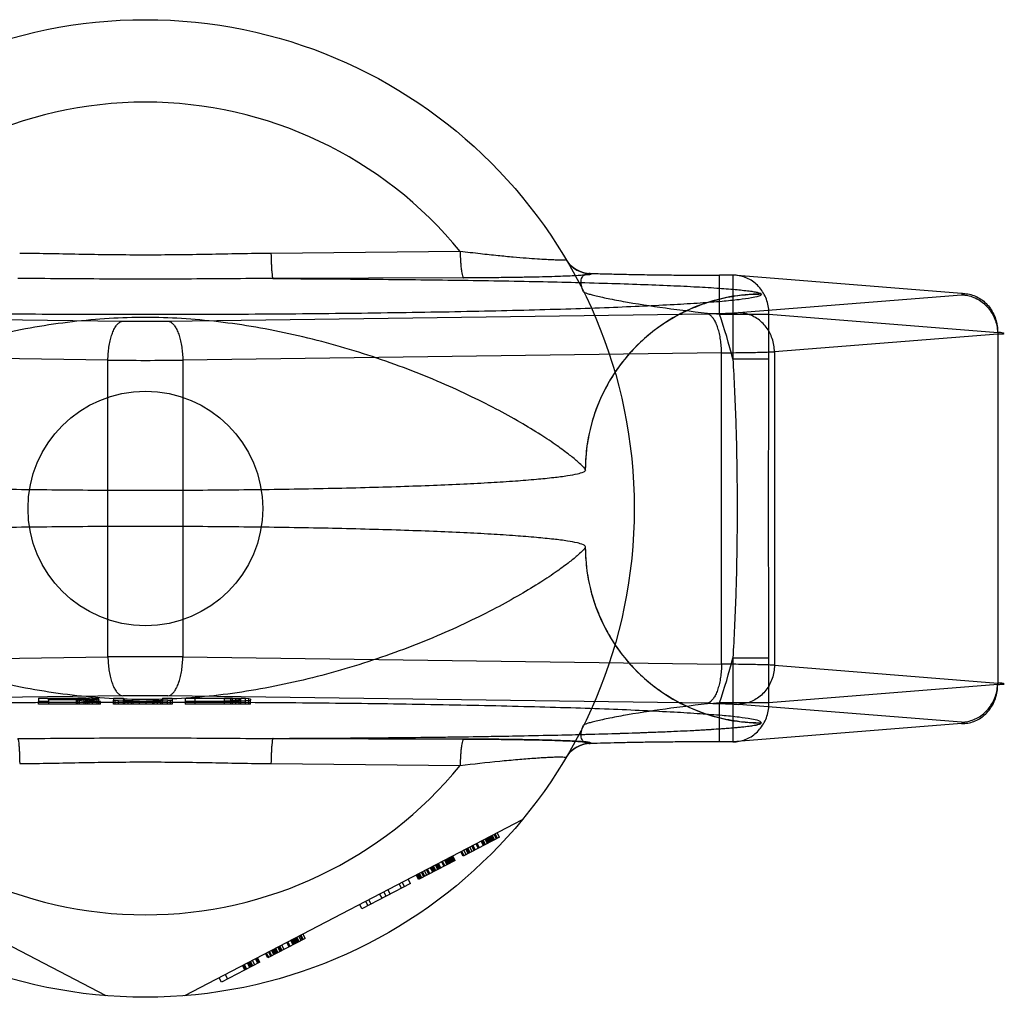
# Model space of a CAD drawing. Header units: millimetres. Extents: x 0 to 420, y 0 to 297.
# Tile 12 of 36: x 176.14 to 177.85, y 155.46 to 157.16. Entities that reach past the tile are written whole.
import ezdxf

# ---------------------------------------------------------------- set-up
doc = ezdxf.new("R2010")
doc.units = ezdxf.units.MM
doc.header["$LTSCALE"] = 23.1
doc.layers.get('0').update_dxf_attribs({"linetype": 'CONTINUOUS'})
doc.layers.add('001-M31079-X02', color=7, linetype='CONTINUOUS')

msp = doc.modelspace()

# ---------------------------------------------------------------- linework, layer by layer
at = {"color": 7, "linetype": 'Continuous'}
msp.add_circle((176.3568, 156.314), 0.204, dxfattribs=at)
at = {"layer": '001-M31079-X02', "color": 9, "linetype": 'Continuous'}
for p, q in [((176.9041, 156.7608), (176.5752, 156.7576)), ((176.9103, 156.7149), (176.5788, 156.7138)), ((177.1316, 156.7228), (177.132, 156.7221)), ((177.3552, 156.6517), (177.3552, 156.7197)), ((177.3783, 156.7196), (177.3552, 156.7196)), ((177.3783, 156.7197), (177.3783, 156.5737)), ((177.7759, 156.688), (177.3783, 156.7196)), ((177.3878, 156.6545), (177.7759, 156.6854)), ((177.4278, 156.6864), (177.4277, 156.6868)), ((175.3809, 156.6527), (176.3177, 156.6398)), ((176.3958, 156.6398), (177.3326, 156.6527)), ((177.3552, 156.6517), (177.4411, 156.6517)), ((177.4411, 156.6517), (177.8387, 156.62)), ((177.4411, 156.5737), (177.4411, 156.6517)), ((177.8387, 156.6174), (177.4506, 156.5865)), ((177.8387, 156.62), (177.8387, 156.0079)), ((176.2917, 156.5719), (175.3549, 156.5847)), ((177.3586, 156.5847), (176.4218, 156.5719)), ((177.3586, 156.0432), (177.3586, 156.5847)), ((177.4411, 156.5737), (177.3783, 156.5737)), ((177.4506, 156.5865), (177.4506, 156.0414)), ((176.2917, 156.056), (176.2917, 156.5719)), ((176.4218, 156.5719), (176.4218, 156.056)), ((175.3549, 156.0432), (176.2917, 156.056)), ((176.4218, 156.056), (177.3586, 156.0432)), ((177.3783, 156.0542), (177.4411, 156.0542)), ((177.3783, 156.0542), (177.3783, 155.9082)), ((177.4411, 155.9762), (177.4411, 156.0542)), ((177.4506, 156.0414), (177.8387, 156.0105)), ((177.8387, 156.0079), (177.4411, 155.9762)), ((177.4411, 155.9762), (177.3552, 155.9762)), ((177.3552, 155.9082), (177.3552, 155.9762)), ((176.5752, 155.8703), (176.9041, 155.8671))]:
    msp.add_line(p, q, dxfattribs=at)
at = {"layer": '001-M31079-X02', "color": 6, "linetype": 'Continuous'}
for p, q in [((177.1218, 156.3806), (177.1217, 156.381)), ((177.1217, 156.2469), (177.1218, 156.2473)), ((176.1711, 155.974), (176.1711, 155.9785)), ((176.242, 155.9835), (176.1881, 155.9835)), ((176.1881, 155.981), (176.1881, 155.9835)), ((176.1881, 155.9817), (176.242, 155.9817)), ((176.1881, 155.9785), (176.1881, 155.974)), ((176.2363, 155.981), (176.2363, 155.974)), ((176.2391, 155.974), (176.2391, 155.9841)), ((176.242, 155.9835), (176.2505, 155.9834)), ((176.242, 155.974), (176.242, 155.9835)), ((176.2505, 155.9819), (176.242, 155.9817)), ((176.2505, 155.974), (176.2505, 155.9835)), ((176.2505, 155.9834), (176.2561, 155.9832)), ((176.2561, 155.9821), (176.2505, 155.9819)), ((176.2533, 155.974), (176.2533, 155.984)), ((176.2561, 155.974), (176.2561, 155.9833)), ((176.2561, 155.9832), (176.259, 155.9828)), ((176.259, 155.9825), (176.2561, 155.9821)), ((176.259, 155.974), (176.259, 155.9828)), ((176.2646, 155.974), (176.2646, 155.9837)), ((176.2731, 155.974), (176.2731, 155.9832)), ((176.276, 155.974), (176.276, 155.9823)), ((176.2788, 155.974), (176.2788, 155.9785)), ((176.3015, 155.974), (176.3015, 155.9804)), ((176.3043, 155.974), (176.3043, 155.9798)), ((176.31, 155.974), (176.31, 155.9794)), ((176.3185, 155.974), (176.3185, 155.9804)), ((176.3213, 155.974), (176.3213, 155.98)), ((176.327, 155.974), (176.327, 155.9795)), ((176.3326, 155.974), (176.3326, 155.9788)), ((176.3355, 155.974), (176.3355, 155.9793)), ((176.3468, 155.974), (176.3468, 155.9792)), ((176.3581, 155.974), (176.3581, 155.9793)), ((176.3695, 155.974), (176.3695, 155.9795)), ((176.3723, 155.974), (176.3723, 155.9786)), ((176.378, 155.974), (176.378, 155.9796)), ((176.3836, 155.974), (176.3836, 155.98)), ((176.3865, 155.974), (176.3865, 155.9804)), ((176.395, 155.974), (176.395, 155.9794)), ((176.4006, 155.974), (176.4006, 155.9798)), ((176.4035, 155.9804), (176.4035, 155.974)), ((176.4261, 155.9785), (176.4261, 155.974)), ((176.4941, 155.9834), (176.4431, 155.9834)), ((176.4431, 155.974), (176.4431, 155.9834)), ((176.4431, 155.9792), (176.4941, 155.9792)), ((176.4941, 155.974), (176.4941, 155.9841)), ((176.4941, 155.9834), (176.5055, 155.9833)), ((176.5055, 155.9794), (176.4941, 155.9792)), ((176.5055, 155.974), (176.5055, 155.9834)), ((176.5055, 155.9833), (176.514, 155.9831)), ((176.514, 155.9796), (176.5055, 155.9794)), ((176.5083, 155.974), (176.5083, 155.9839)), ((176.514, 155.974), (176.514, 155.9832)), ((176.514, 155.9831), (176.5196, 155.9827)), ((176.5196, 155.98), (176.514, 155.9796)), ((176.5196, 155.974), (176.5196, 155.9838)), ((176.5196, 155.9827), (176.5225, 155.9822)), ((176.5225, 155.9804), (176.5196, 155.98)), ((176.5225, 155.974), (176.5225, 155.9822)), ((176.531, 155.974), (176.531, 155.9833)), ((176.5366, 155.974), (176.5366, 155.9828)), ((176.5395, 155.974), (176.5395, 155.9804)), ((176.2788, 155.974), (176.1711, 155.974)), ((176.4035, 155.974), (176.3015, 155.974)), ((176.5395, 155.974), (176.4261, 155.974)), ((176.2888, 155.4667), (175.7017, 155.7723)), ((177.0118, 155.7723), (176.4248, 155.4667)), ((176.9727, 155.7423), (176.9093, 155.7093)), ((176.9445, 155.7277), (176.9406, 155.7352)), ((176.9463, 155.7286), (176.9423, 155.7361)), ((176.948, 155.7295), (176.9441, 155.737)), ((176.9515, 155.7313), (176.9476, 155.7389)), ((176.9533, 155.7322), (176.9494, 155.7398)), ((176.9551, 155.7332), (176.9511, 155.7407)), ((176.9568, 155.7341), (176.9529, 155.7416)), ((176.9586, 155.735), (176.9547, 155.7425)), ((176.9603, 155.7359), (176.9564, 155.7434)), ((176.9621, 155.7368), (176.9582, 155.7444)), ((176.9599, 155.7453), (176.9639, 155.7377)), ((176.9674, 155.7396), (176.9634, 155.7471)), ((176.9691, 155.7405), (176.9652, 155.748)), ((176.9727, 155.7423), (176.9687, 155.7499)), ((176.9111, 155.7103), (176.9072, 155.7178)), ((176.9146, 155.7121), (176.9107, 155.7196)), ((176.9181, 155.7139), (176.9142, 155.7215)), ((176.9199, 155.7148), (176.9159, 155.7224)), ((176.9216, 155.7158), (176.9177, 155.7233)), ((176.9252, 155.7176), (176.9212, 155.7251)), ((176.9287, 155.7194), (176.9247, 155.727)), ((176.9304, 155.7203), (176.9265, 155.7279)), ((176.9357, 155.7231), (176.9318, 155.7306)), ((176.9375, 155.724), (176.9335, 155.7315)), ((176.8952, 155.702), (176.8319, 155.669)), ((176.8812, 155.6947), (176.8772, 155.7022)), ((176.8829, 155.6956), (176.879, 155.7031)), ((176.8847, 155.6965), (176.8808, 155.7041)), ((176.8864, 155.6974), (176.8825, 155.705)), ((176.8882, 155.6984), (176.8843, 155.7059)), ((176.89, 155.6993), (176.886, 155.7068)), ((176.8917, 155.7002), (176.8878, 155.7077)), ((176.8896, 155.7086), (176.8935, 155.7011)), ((176.8952, 155.702), (176.8913, 155.7096)), ((176.9093, 155.7093), (176.9054, 155.7169)), ((176.846, 155.6764), (176.8421, 155.6839)), ((176.8495, 155.6782), (176.8456, 155.6857)), ((176.8513, 155.6791), (176.8473, 155.6867)), ((176.8565, 155.6819), (176.8526, 155.6894)), ((176.8583, 155.6828), (176.8544, 155.6903)), ((176.8601, 155.6837), (176.8561, 155.6912)), ((176.8618, 155.6846), (176.8579, 155.6922)), ((176.8653, 155.6864), (176.8614, 155.694)), ((176.8671, 155.6874), (176.8632, 155.6949)), ((176.8689, 155.6883), (176.8649, 155.6958)), ((176.8706, 155.6892), (176.8667, 155.6967)), ((176.8759, 155.6919), (176.872, 155.6995)), ((176.8777, 155.6929), (176.8737, 155.7004)), ((176.8178, 155.6617), (176.8139, 155.6693)), ((176.8319, 155.669), (176.828, 155.6766)), ((176.8337, 155.67), (176.8297, 155.6775)), ((176.8354, 155.6709), (176.8315, 155.6784)), ((176.8372, 155.6718), (176.8333, 155.6793)), ((176.8407, 155.6736), (176.8368, 155.6812)), ((176.8425, 155.6745), (176.8385, 155.6821)), ((176.8178, 155.6617), (176.7334, 155.6178)), ((176.7827, 155.6434), (176.7787, 155.6509)), ((176.802, 155.6535), (176.7981, 155.661)), ((176.8034, 155.6638), (176.8073, 155.6562)), ((176.7492, 155.626), (176.7453, 155.6335)), ((176.7686, 155.6361), (176.7647, 155.6436)), ((176.7756, 155.6397), (176.7717, 155.6473)), ((176.7334, 155.6178), (176.7295, 155.6253)), ((176.7439, 155.6233), (176.74, 155.6308)), ((176.6349, 155.5665), (176.5698, 155.5326)), ((176.6155, 155.5564), (176.6116, 155.5639)), ((176.6173, 155.5573), (176.6134, 155.5649)), ((176.619, 155.5582), (176.6151, 155.5658)), ((176.6208, 155.5592), (176.6169, 155.5667)), ((176.6226, 155.5601), (176.6186, 155.5676)), ((176.6243, 155.561), (176.6204, 155.5685)), ((176.6278, 155.5628), (176.6239, 155.5704)), ((176.6257, 155.5713), (176.6296, 155.5637)), ((176.6314, 155.5646), (176.6274, 155.5722)), ((176.6349, 155.5665), (176.631, 155.574)), ((176.5821, 155.539), (176.5782, 155.5465)), ((176.5839, 155.5399), (176.5799, 155.5475)), ((176.5856, 155.5408), (176.5817, 155.5484)), ((176.5874, 155.5418), (176.5835, 155.5493)), ((176.5909, 155.5436), (176.587, 155.5511)), ((176.5927, 155.5445), (176.5887, 155.552)), ((176.5944, 155.5454), (176.5905, 155.553)), ((176.5979, 155.5472), (176.594, 155.5548)), ((176.6067, 155.5518), (176.6028, 155.5594)), ((176.6085, 155.5527), (176.6046, 155.5603)), ((176.6138, 155.5555), (176.6098, 155.563)), ((176.5522, 155.5234), (176.5483, 155.531)), ((176.554, 155.5244), (176.55, 155.5319)), ((176.5557, 155.5253), (176.5518, 155.5328)), ((176.5698, 155.5326), (176.5659, 155.5401)), ((176.5715, 155.5335), (176.5676, 155.541)), ((176.5751, 155.5353), (176.5711, 155.5429)), ((176.5768, 155.5363), (176.5729, 155.5438)), ((176.5803, 155.5381), (176.5764, 155.5456)), ((176.5557, 155.5253), (176.4889, 155.4905)), ((176.5254, 155.5191), (176.5293, 155.5115)), ((176.5311, 155.5124), (176.5272, 155.52)), ((176.5328, 155.5134), (176.5289, 155.5209)), ((176.5381, 155.5161), (176.5342, 155.5236)), ((176.5399, 155.517), (176.536, 155.5246)), ((176.5416, 155.5179), (176.5377, 155.5255)), ((176.5434, 155.5189), (176.5395, 155.5264)), ((176.5469, 155.5207), (176.543, 155.5282)), ((176.4889, 155.4905), (176.4849, 155.498)), ((176.4955, 155.5035), (176.4994, 155.496))]:
    msp.add_line(p, q, dxfattribs=at)
at = {"layer": '001-M31079-X02', "color": 7, "linetype": 'Continuous'}
for p, q in [((176.3177, 155.9881), (175.3809, 155.9753)), ((176.1711, 155.9841), (176.2391, 155.9841)), ((176.1711, 155.9841), (176.1711, 155.9785)), ((176.1881, 155.9785), (176.1711, 155.9785)), ((176.2363, 155.981), (176.1881, 155.981)), ((176.1881, 155.981), (176.1881, 155.9785)), ((176.2363, 155.981), (176.259, 155.9785)), ((176.2391, 155.9841), (176.2533, 155.9841)), ((176.2533, 155.984), (176.2391, 155.9841)), ((176.2646, 155.9837), (176.2533, 155.984)), ((176.2533, 155.9813), (176.2646, 155.9815)), ((176.2646, 155.9814), (176.2533, 155.9814)), ((176.2788, 155.9785), (176.2533, 155.9813)), ((176.2788, 155.9785), (176.259, 155.9785)), ((176.2731, 155.9832), (176.2646, 155.9837)), ((176.2731, 155.982), (176.2646, 155.9815)), ((176.276, 155.9828), (176.2731, 155.9832)), ((176.276, 155.9823), (176.2731, 155.982)), ((176.276, 155.9828), (176.276, 155.9823)), ((176.3015, 155.9841), (176.3185, 155.9841)), ((176.3015, 155.9841), (176.3015, 155.9804)), ((176.3015, 155.9804), (176.3043, 155.9798)), ((176.31, 155.9794), (176.3043, 155.9798)), ((176.3213, 155.9789), (176.31, 155.9794)), ((176.3185, 155.9841), (176.3185, 155.9804)), ((176.3213, 155.98), (176.3185, 155.9804)), ((176.327, 155.9796), (176.3213, 155.98)), ((176.3213, 155.9789), (176.3326, 155.9786)), ((176.3326, 155.9788), (176.3213, 155.9788)), ((176.3355, 155.9794), (176.327, 155.9796)), ((176.327, 155.9795), (176.3355, 155.9795)), ((176.3468, 155.9786), (176.3326, 155.9786)), ((176.3326, 155.9786), (176.3468, 155.9785)), ((176.3468, 155.9792), (176.3355, 155.9794)), ((176.3355, 155.9793), (176.3468, 155.9793)), ((176.3468, 155.9792), (176.3581, 155.9792)), ((176.3581, 155.9785), (176.3468, 155.9785)), ((176.3695, 155.9794), (176.3581, 155.9792)), ((176.3581, 155.9793), (176.3695, 155.9793)), ((176.3581, 155.9785), (176.3723, 155.9786)), ((176.3723, 155.9786), (176.3581, 155.9786)), ((176.378, 155.9796), (176.3695, 155.9794)), ((176.3695, 155.9795), (176.378, 155.9795)), ((176.3723, 155.9786), (176.3836, 155.9789)), ((176.3836, 155.9788), (176.3723, 155.9788)), ((176.3836, 155.98), (176.378, 155.9796)), ((176.3865, 155.9804), (176.3836, 155.98)), ((176.395, 155.9794), (176.3836, 155.9789)), ((176.3865, 155.9841), (176.4035, 155.9841)), ((176.3865, 155.9841), (176.3865, 155.9804)), ((176.4006, 155.9798), (176.395, 155.9794)), ((177.3326, 155.9753), (176.3958, 155.9881)), ((176.4006, 155.9798), (176.4035, 155.9804)), ((176.4035, 155.9841), (176.4035, 155.9804)), ((176.4261, 155.9841), (176.4941, 155.9841)), ((176.4261, 155.9841), (176.4261, 155.9785)), ((176.4941, 155.9785), (176.4261, 155.9785)), ((176.4941, 155.9841), (176.5083, 155.9841)), ((176.5083, 155.984), (176.4941, 155.9841)), ((176.4941, 155.9785), (176.5083, 155.9786)), ((176.5083, 155.9786), (176.4941, 155.9786)), ((176.5196, 155.9838), (176.5083, 155.984)), ((176.5083, 155.9839), (176.5196, 155.9839)), ((176.5083, 155.9786), (176.5196, 155.9789)), ((176.5196, 155.9788), (176.5083, 155.9788)), ((176.531, 155.9833), (176.5196, 155.9838)), ((176.531, 155.9794), (176.5196, 155.9789)), ((176.5366, 155.9828), (176.531, 155.9833)), ((176.5366, 155.9798), (176.531, 155.9794)), ((176.5395, 155.9822), (176.5366, 155.9828)), ((176.5366, 155.9798), (176.5395, 155.9804)), ((176.5395, 155.9822), (176.5395, 155.9804)), ((177.7759, 155.9425), (177.3878, 155.9734)), ((177.4277, 155.9411), (177.4278, 155.9415)), ((177.4277, 155.9411), (177.4278, 155.9415)), ((177.7759, 155.94), (177.3783, 155.9083)), ((176.5788, 155.9142), (176.9103, 155.913)), ((176.9103, 155.913), (176.5788, 155.9142)), ((177.3783, 155.9083), (177.3552, 155.9083)), ((177.132, 155.9058), (177.1318, 155.9051))]:
    msp.add_line(p, q, dxfattribs=at)
at = {"layer": '001-M31079-X02', "color": 9, "linetype": 'Continuous'}
msp.add_circle((176.3568, 156.314), 0.85, dxfattribs=at)
for centre, radius, start, end in [((176.3568, 156.314), 0.7066, 39.2269, 140.7731), ((177.1316, 156.7738), 0.051, 210.6953, 270.0461), ((177.132, 156.773), 0.051, 210.6418, 270.05), ((176.3568, 156.314), 1.054, 14.2686, 18.6881), ((176.3568, 159.6086), 2.969, 269.2467, 270.7533), ((176.3568, 164.8309), 8.2593, 269.54869, 270.45131), ((176.3568, 147.797), 8.2593, 89.54869, 90.45131), ((176.3568, 156.314), 1.054, 341.3119, 345.7314), ((177.1316, 155.8542), 0.051, 89.9539, 149.3056), ((177.132, 155.8549), 0.051, 89.95, 149.359), ((176.3568, 156.314), 0.7066, 219.2269, 320.7731)]:
    msp.add_arc(centre, radius, start, end, dxfattribs=at)
at = {"layer": '001-M31079-X02', "color": 7, "linetype": 'Continuous'}
for centre, radius, start, end in [((176.3568, 153.0156), 2.9727, 89.2476, 90.7523), ((176.3568, 153.0193), 2.969, 89.2467, 90.7533)]:
    msp.add_arc(centre, radius, start, end, dxfattribs=at)
at = {"layer": '001-M31079-X02', "color": 9, "linetype": 'Continuous'}
for points, knots in [([(176.5752, 156.7576), (176.5388, 156.7573), (176.466, 156.7556), (176.3568, 156.7542), (176.2476, 156.7556), (176.1748, 156.7573), (176.1383, 156.7576)], [0, 0, 0, 0, 0.250402, 0.5, 0.749597, 1, 1, 1, 1]), ([(176.5752, 156.7576), (176.5753, 156.7522), (176.5755, 156.7442), (176.576, 156.734), (176.5764, 156.7273), (176.5769, 156.7218), (176.5774, 156.7177), (176.578, 156.7153), (176.5784, 156.7139), (176.5788, 156.7138)], [0, 0, 0, 0, 0.368459, 0.542, 0.696116, 0.822298, 0.915752, 0.973941, 1, 1, 1, 1]), ([(177.0881, 156.7471), (177.089, 156.7457), (177.0813, 156.7463), (177.0763, 156.7457), (177.0656, 156.7462), (177.0533, 156.7467), (177.0372, 156.7477), (177.018, 156.7491), (176.9952, 156.751), (176.9686, 156.7536), (176.9378, 156.7568), (176.9159, 156.7595), (176.9041, 156.7608)], [0, 0, 0, 0, 0.026517, 0.062968, 0.115399, 0.184322, 0.27041, 0.374523, 0.49779, 0.641613, 0.80792, 1, 1, 1, 1]), ([(176.9041, 156.7608), (176.9042, 156.7551), (176.9045, 156.7468), (176.9053, 156.736), (176.9063, 156.7276), (176.9074, 156.7208), (176.9089, 156.7163), (176.9098, 156.715), (176.9103, 156.7149)], [0, 0, 0, 0, 0.362861, 0.535184, 0.688747, 0.908704, 0.968756, 1, 1, 1, 1]), ([(176.5788, 156.7138), (176.5283, 156.7138), (176.4308, 156.7127), (176.2828, 156.7127), (176.1853, 156.7138), (176.1348, 156.7138)], [0, 0, 0, 0, 0.341257, 0.658748, 1, 1, 1, 1]), ([(176.5788, 156.7138), (176.6301, 156.7136), (176.7314, 156.713), (176.88, 156.7114), (177.0201, 156.7092), (177.1296, 156.7066), (177.2094, 156.7041), (177.2618, 156.7021), (177.3082, 156.6999), (177.3478, 156.6976), (177.3798, 156.6952), (177.4016, 156.693), (177.4147, 156.6911), (177.4213, 156.6898), (177.4253, 156.6886), (177.4275, 156.6875), (177.4277, 156.6868)], [0, 0, 0, 0, 0.181178, 0.357362, 0.524059, 0.675649, 0.743808, 0.805748, 0.860602, 0.907513, 0.945638, 0.97416, 0.984582, 0.992353, 0.997444, 1, 1, 1, 1]), ([(177.132, 156.7221), (177.133, 156.7206), (177.1245, 156.7206), (177.1192, 156.7195), (177.1077, 156.7189), (177.0945, 156.7181), (177.0775, 156.7175), (177.0576, 156.7169), (177.0344, 156.7163), (177.008, 156.7158), (176.9783, 156.7154), (176.9453, 156.7151), (176.9223, 156.7149), (176.9103, 156.7149)], [0, 0, 0, 0, 0.02457, 0.057729, 0.104982, 0.166344, 0.241951, 0.331914, 0.436318, 0.555329, 0.689105, 0.837622, 1, 1, 1, 1]), ([(177.1187, 156.6908), (177.1169, 156.6944), (177.1144, 156.7012), (177.114, 156.7112), (177.1173, 156.719), (177.124, 156.723), (177.129, 156.7231), (177.1316, 156.7228)], [0, 0, 0, 0, 0.27099, 0.493102, 0.667777, 0.824098, 1, 1, 1, 1]), ([(177.1316, 156.7228), (177.1401, 156.7225), (177.158, 156.722), (177.1863, 156.7213), (177.2173, 156.7207), (177.2502, 156.7202), (177.2846, 156.7199), (177.3197, 156.7197), (177.3434, 156.7196), (177.3552, 156.7196)], [0, 0, 0, 0, 0.11337, 0.240887, 0.380096, 0.528444, 0.683089, 0.841296, 1, 1, 1, 1]), ([(177.4411, 156.6517), (177.4411, 156.6556), (177.4406, 156.6636), (177.4378, 156.6752), (177.4332, 156.686), (177.427, 156.6958), (177.4192, 156.7043), (177.4101, 156.7111), (177.4001, 156.7161), (177.3893, 156.7191), (177.3819, 156.7197), (177.3783, 156.7196)], [0, 0, 0, 0, 0.115548, 0.230792, 0.344911, 0.457252, 0.568031, 0.677491, 0.785649, 0.893024, 1, 1, 1, 1]), ([(177.4278, 156.6864), (177.4278, 156.6846), (177.4198, 156.682), (177.4085, 156.6795), (177.3861, 156.6765), (177.3569, 156.6737), (177.319, 156.6708), (177.2737, 156.6681), (177.2208, 156.6655), (177.161, 156.663), (177.0948, 156.6607), (177.0226, 156.6587), (176.9451, 156.6568), (176.8628, 156.6552), (176.7765, 156.6539), (176.6867, 156.6527), (176.5944, 156.6519), (176.5001, 156.6513), (176.4047, 156.6511), (176.3089, 156.6511), (176.2134, 156.6513), (176.1192, 156.6519), (176.0268, 156.6527), (175.9371, 156.6539), (175.8507, 156.6552), (175.7685, 156.6568), (175.6909, 156.6587), (175.6187, 156.6607), (175.5525, 156.663), (175.4927, 156.6655), (175.4399, 156.6681), (175.3945, 156.6708), (175.3566, 156.6737), (175.3274, 156.6765), (175.305, 156.6795), (175.2937, 156.682), (175.2857, 156.6846), (175.2858, 156.6864)], [0, 0, 0, 0, 0.002493, 0.008682, 0.018754, 0.032668, 0.050325, 0.07159, 0.096294, 0.12424, 0.155205, 0.188938, 0.22517, 0.263609, 0.303947, 0.345858, 0.389007, 0.433046, 0.477624, 0.52238, 0.566958, 0.610997, 0.654146, 0.696057, 0.736395, 0.774834, 0.811065, 0.844799, 0.875763, 0.903709, 0.928414, 0.949678, 0.967336, 0.981249, 0.991321, 0.99751, 1, 1, 1, 1]), ([(177.1187, 156.6908), (177.119, 156.6902), (177.1214, 156.6892), (177.1255, 156.6876), (177.1324, 156.6858), (177.1413, 156.6835), (177.1523, 156.6811), (177.1705, 156.6773), (177.2099, 156.67), (177.2734, 156.6605), (177.3269, 156.6545), (177.3552, 156.6517)], [0, 0, 0, 0, 0.009066, 0.028397, 0.057799, 0.096568, 0.143882, 0.198874, 0.328449, 0.644516, 1, 1, 1, 1]), ([(177.4277, 156.6868), (177.4092, 156.6868), (177.3709, 156.6833), (177.3141, 156.6671), (177.2594, 156.6388), (177.2104, 156.5993), (177.1705, 156.5504), (177.1419, 156.4955), (177.1253, 156.4384), (177.1217, 156.3997), (177.1217, 156.381)], [0, 0, 0, 0, 0.115883, 0.238876, 0.367183, 0.498434, 0.629909, 0.758865, 0.88286, 1, 1, 1, 1]), ([(177.4278, 156.6864), (177.4156, 156.6864), (177.391, 156.685), (177.3549, 156.6784), (177.3202, 156.6677), (177.2874, 156.6532), (177.2564, 156.6349), (177.2275, 156.6129), (177.2013, 156.5874), (177.1779, 156.5585), (177.158, 156.5268), (177.1421, 156.4925), (177.1303, 156.4561), (177.1233, 156.4186), (177.1217, 156.3931), (177.1217, 156.3806)], [0, 0, 0, 0, 0.0763, 0.153503, 0.228562, 0.30215, 0.377279, 0.452453, 0.528555, 0.605385, 0.683975, 0.761952, 0.841026, 0.921748, 1, 1, 1, 1]), ([(177.7759, 156.6854), (177.7775, 156.6855), (177.784, 156.6852), (177.7776, 156.6878), (177.7759, 156.688)], [0, 0, 0, 0, 0.480825, 1, 1, 1, 1]), ([(177.7759, 156.688), (177.7795, 156.688), (177.7869, 156.6874), (177.7977, 156.6844), (177.8077, 156.6794), (177.8168, 156.6726), (177.8246, 156.6641), (177.8308, 156.6543), (177.8354, 156.6435), (177.8382, 156.6319), (177.8387, 156.624), (177.8387, 156.62)], [0, 0, 0, 0, 0.107071, 0.214436, 0.322617, 0.432029, 0.542926, 0.655374, 0.769251, 0.884267, 1, 1, 1, 1]), ([(177.7759, 156.6854), (177.7795, 156.6853), (177.7868, 156.6846), (177.7973, 156.6814), (177.8073, 156.6763), (177.8162, 156.6694), (177.824, 156.661), (177.8303, 156.6513), (177.835, 156.6406), (177.8379, 156.6292), (177.8386, 156.6213), (177.8387, 156.6174)], [0, 0, 0, 0, 0.106484, 0.213746, 0.322191, 0.432075, 0.543475, 0.656289, 0.770256, 0.884983, 1, 1, 1, 1]), ([(177.1217, 156.381), (177.1213, 156.3829), (177.1167, 156.3875), (177.108, 156.3962), (177.0925, 156.4086), (177.0709, 156.4245), (177.0424, 156.4435), (177.007, 156.465), (176.9649, 156.4882), (176.9167, 156.5123), (176.8631, 156.5364), (176.805, 156.5596), (176.7435, 156.5812), (176.6798, 156.6003), (176.6147, 156.6166), (176.5493, 156.6296), (176.4843, 156.6391), (176.4201, 156.6449), (176.3568, 156.6469), (176.2934, 156.6449), (176.2293, 156.6391), (176.1642, 156.6296), (176.0988, 156.6166), (176.0338, 156.6003), (175.97, 156.5812), (175.9086, 156.5596), (175.8505, 156.5364), (175.7968, 156.5123), (175.7486, 156.4882), (175.7065, 156.465), (175.6712, 156.4435), (175.6426, 156.4245), (175.621, 156.4086), (175.6055, 156.3962), (175.5968, 156.3875), (175.5923, 156.3829), (175.5918, 156.381)], [0, 0, 0, 0, 0.003555, 0.011107, 0.022959, 0.039262, 0.060042, 0.085221, 0.114497, 0.147384, 0.18326, 0.221413, 0.261105, 0.301644, 0.342428, 0.382958, 0.422872, 0.461919, 0.5, 0.538082, 0.577129, 0.617043, 0.657573, 0.698356, 0.738896, 0.778588, 0.81674, 0.852617, 0.885504, 0.914779, 0.939958, 0.960738, 0.977042, 0.988893, 0.996445, 1, 1, 1, 1]), ([(177.3326, 156.6527), (177.3373, 156.6527), (177.3464, 156.6529), (177.3593, 156.6532), (177.3705, 156.6535), (177.3799, 156.6539), (177.3854, 156.6543), (177.3878, 156.6545)], [0, 0, 0, 0, 0.25668, 0.492149, 0.698248, 0.869187, 1, 1, 1, 1]), ([(177.3586, 156.5847), (177.3586, 156.5886), (177.3583, 156.5962), (177.357, 156.6073), (177.3551, 156.6179), (177.3525, 156.6274), (177.3494, 156.6357), (177.3458, 156.6426), (177.3418, 156.6479), (177.3374, 156.6515), (177.3342, 156.6525), (177.3326, 156.6527)], [0, 0, 0, 0, 0.150718, 0.297804, 0.437666, 0.567042, 0.683196, 0.784188, 0.869292, 0.939752, 1, 1, 1, 1]), ([(177.4506, 156.5865), (177.4506, 156.5904), (177.4499, 156.5982), (177.447, 156.6094), (177.4425, 156.6198), (177.4365, 156.6294), (177.4289, 156.6378), (177.42, 156.6449), (177.4099, 156.6502), (177.3991, 156.6536), (177.3915, 156.6544), (177.3878, 156.6545)], [0, 0, 0, 0, 0.114278, 0.227862, 0.337251, 0.447769, 0.558103, 0.669208, 0.779366, 0.89094, 1, 1, 1, 1]), ([(176.2917, 156.5719), (176.2918, 156.5758), (176.2921, 156.5834), (176.2933, 156.5945), (176.2953, 156.6051), (176.2978, 156.6146), (176.301, 156.6229), (176.3046, 156.6298), (176.3086, 156.6351), (176.3129, 156.6386), (176.3162, 156.6397), (176.3177, 156.6398)], [0, 0, 0, 0, 0.150719, 0.297804, 0.437667, 0.567042, 0.683197, 0.784188, 0.869292, 0.939752, 1, 1, 1, 1]), ([(176.3958, 156.6398), (176.3973, 156.6397), (176.4006, 156.6386), (176.405, 156.6351), (176.409, 156.6298), (176.4126, 156.6229), (176.4157, 156.6146), (176.4183, 156.6051), (176.4202, 156.5945), (176.4214, 156.5834), (176.4218, 156.5758), (176.4218, 156.5719)], [0, 0, 0, 0, 0.060245, 0.130705, 0.215808, 0.3168, 0.432955, 0.562331, 0.702194, 0.849281, 1, 1, 1, 1]), ([(177.8387, 156.6174), (177.8411, 156.6175), (177.8438, 156.6178), (177.8526, 156.618), (177.8439, 156.6203), (177.8411, 156.6199), (177.8387, 156.62)], [0, 0, 0, 0, 0.308454, 0.496297, 0.691701, 1, 1, 1, 1]), ([(177.3586, 156.5847), (177.3653, 156.5847), (177.3781, 156.5849), (177.3965, 156.5851), (177.4131, 156.5854), (177.4277, 156.5857), (177.44, 156.5861), (177.4474, 156.5864), (177.4506, 156.5865)], [0, 0, 0, 0, 0.216747, 0.417772, 0.599472, 0.758798, 0.893087, 1, 1, 1, 1]), ([(177.3783, 156.5737), (177.3804, 156.5383), (177.3836, 156.4686), (177.3858, 156.3651), (177.3858, 156.2628), (177.3836, 156.1593), (177.3804, 156.0896), (177.3783, 156.0542)], [0, 0, 0, 0, 0.204736, 0.40264, 0.597353, 0.795252, 1, 1, 1, 1]), ([(177.4411, 156.0542), (177.4411, 156.0976), (177.4406, 156.1842), (177.4401, 156.314), (177.4406, 156.4438), (177.4411, 156.5304), (177.4411, 156.5737)], [0, 0, 0, 0, 0.250466, 0.5, 0.749534, 1, 1, 1, 1]), ([(177.1217, 156.2469), (177.1213, 156.245), (177.1167, 156.2404), (177.108, 156.2317), (177.0925, 156.2193), (177.0709, 156.2034), (177.0424, 156.1844), (177.007, 156.163), (176.9649, 156.1397), (176.9167, 156.1156), (176.8631, 156.0915), (176.805, 156.0683), (176.7435, 156.0468), (176.6798, 156.0276), (176.6148, 156.0113), (176.5493, 155.9983), (176.4843, 155.9888), (176.4201, 155.9831), (176.3568, 155.9811), (176.2934, 155.9831), (176.2292, 155.9888), (176.1642, 155.9983), (176.0988, 156.0113), (176.0338, 156.0276), (175.97, 156.0468), (175.9085, 156.0683), (175.8505, 156.0915), (175.7968, 156.1156), (175.7486, 156.1397), (175.7065, 156.163), (175.6712, 156.1844), (175.6426, 156.2034), (175.621, 156.2193), (175.6055, 156.2317), (175.5968, 156.2404), (175.5923, 156.245), (175.5918, 156.2469)], [0, 0, 0, 0, 0.003556, 0.01111, 0.022961, 0.039265, 0.060043, 0.08522, 0.114493, 0.147377, 0.183251, 0.221401, 0.261091, 0.301628, 0.342411, 0.38294, 0.422856, 0.461909, 0.5, 0.538091, 0.577144, 0.61706, 0.657589, 0.698372, 0.738909, 0.7786, 0.816749, 0.852623, 0.885507, 0.91478, 0.939957, 0.960735, 0.977039, 0.98889, 0.996444, 1, 1, 1, 1]), ([(177.1217, 156.2473), (177.1217, 156.2351), (177.1232, 156.2106), (177.1297, 156.1745), (177.1404, 156.1399), (177.155, 156.1071), (177.1732, 156.0761), (177.1953, 156.0473), (177.2208, 156.021), (177.2497, 155.9976), (177.2815, 155.9778), (177.3158, 155.9618), (177.3522, 155.9501), (177.3898, 155.9431), (177.4152, 155.9415), (177.4278, 155.9415)], [0, 0, 0, 0, 0.076158, 0.153158, 0.228334, 0.301941, 0.37695, 0.452289, 0.528431, 0.605124, 0.6839, 0.761958, 0.840937, 0.921804, 1, 1, 1, 1]), ([(177.1217, 156.2469), (177.1217, 156.2282), (177.1253, 156.1896), (177.1419, 156.1324), (177.1705, 156.0775), (177.2104, 156.0287), (177.2594, 155.9891), (177.3141, 155.9609), (177.3709, 155.9446), (177.4092, 155.9411), (177.4277, 155.9411)], [0, 0, 0, 0, 0.11714, 0.241135, 0.370091, 0.501566, 0.632817, 0.761124, 0.884117, 1, 1, 1, 1]), ([(176.2917, 156.056), (176.2918, 156.0522), (176.2921, 156.0445), (176.2933, 156.0334), (176.2953, 156.0229), (176.2978, 156.0133), (176.301, 156.005), (176.3046, 155.9981), (176.3086, 155.9928), (176.3129, 155.9893), (176.3162, 155.9882), (176.3177, 155.9881)], [0, 0, 0, 0, 0.150717, 0.297802, 0.437664, 0.56704, 0.683194, 0.784186, 0.869291, 0.939752, 1, 1, 1, 1]), ([(176.3958, 155.9881), (176.3973, 155.9882), (176.4006, 155.9893), (176.4049, 155.9927), (176.4088, 155.9978), (176.4123, 156.0044), (176.4155, 156.0126), (176.4181, 156.0221), (176.4201, 156.0328), (176.4214, 156.0442), (176.4218, 156.0521), (176.4218, 156.056)], [0, 0, 0, 0, 0.059848, 0.129478, 0.21067, 0.30855, 0.422325, 0.551959, 0.693198, 0.845764, 1, 1, 1, 1]), ([(177.3586, 156.0432), (177.3586, 156.0394), (177.3583, 156.0317), (177.357, 156.0206), (177.3551, 156.0101), (177.3525, 156.0005), (177.3494, 155.9922), (177.3458, 155.9853), (177.3418, 155.98), (177.3374, 155.9765), (177.3342, 155.9754), (177.3326, 155.9753)], [0, 0, 0, 0, 0.150717, 0.297802, 0.437664, 0.56704, 0.683194, 0.784186, 0.869291, 0.939752, 1, 1, 1, 1]), ([(177.4506, 156.0414), (177.4474, 156.0416), (177.44, 156.0419), (177.4277, 156.0422), (177.4131, 156.0425), (177.3965, 156.0428), (177.3781, 156.0431), (177.3653, 156.0432), (177.3586, 156.0432)], [0, 0, 0, 0, 0.106969, 0.24139, 0.400755, 0.582395, 0.783355, 1, 1, 1, 1]), ([(177.4506, 156.0414), (177.4506, 156.0375), (177.4499, 156.0297), (177.4469, 156.0183), (177.4423, 156.0076), (177.4359, 155.9979), (177.4282, 155.9894), (177.4192, 155.9826), (177.4093, 155.9775), (177.3987, 155.9743), (177.3914, 155.9735), (177.3878, 155.9734)], [0, 0, 0, 0, 0.115018, 0.229746, 0.343713, 0.456528, 0.567928, 0.677812, 0.786256, 0.893517, 1, 1, 1, 1]), ([(177.7759, 155.9425), (177.7795, 155.9426), (177.7868, 155.9434), (177.7973, 155.9466), (177.8073, 155.9517), (177.8162, 155.9585), (177.824, 155.9669), (177.8303, 155.9766), (177.835, 155.9873), (177.8379, 155.9987), (177.8386, 156.0066), (177.8387, 156.0105)], [0, 0, 0, 0, 0.106478, 0.213739, 0.322185, 0.432069, 0.54347, 0.656285, 0.770253, 0.884982, 1, 1, 1, 1]), ([(177.8387, 156.0079), (177.8411, 156.008), (177.8438, 156.0083), (177.8526, 156.0085), (177.8439, 156.0108), (177.8411, 156.0104), (177.8387, 156.0105)], [0, 0, 0, 0, 0.308454, 0.496297, 0.691701, 1, 1, 1, 1]), ([(177.7759, 155.94), (177.7795, 155.9399), (177.7868, 155.9405), (177.7974, 155.9434), (177.8072, 155.9482), (177.8161, 155.9547), (177.824, 155.963), (177.8304, 155.9727), (177.8352, 155.9838), (177.8381, 155.9956), (177.8387, 156.0038), (177.8387, 156.0079)], [0, 0, 0, 0, 0.106359, 0.212591, 0.316219, 0.423151, 0.53269, 0.646153, 0.761699, 0.881375, 1, 1, 1, 1]), ([(177.3552, 155.9762), (177.3269, 155.9735), (177.2734, 155.9674), (177.2099, 155.9579), (177.1705, 155.9506), (177.1523, 155.9469), (177.1413, 155.9444), (177.1324, 155.9421), (177.1255, 155.9403), (177.1214, 155.9387), (177.119, 155.9378), (177.1187, 155.9371)], [0, 0, 0, 0, 0.355482, 0.671549, 0.801125, 0.856117, 0.903432, 0.942201, 0.971603, 0.990934, 1, 1, 1, 1]), ([(177.3783, 155.9083), (177.3819, 155.9082), (177.3893, 155.9088), (177.4, 155.9118), (177.4101, 155.9168), (177.4191, 155.9236), (177.4269, 155.9321), (177.4332, 155.9419), (177.4378, 155.9527), (177.4406, 155.9643), (177.4411, 155.9723), (177.4411, 155.9762)], [0, 0, 0, 0, 0.105867, 0.213506, 0.322247, 0.431686, 0.542546, 0.655169, 0.769173, 0.884293, 1, 1, 1, 1]), ([(177.1316, 155.9051), (177.129, 155.9048), (177.124, 155.9049), (177.1173, 155.9089), (177.114, 155.9168), (177.1144, 155.9267), (177.1169, 155.9336), (177.1187, 155.9371)], [0, 0, 0, 0, 0.175939, 0.33226, 0.506926, 0.729017, 1, 1, 1, 1]), ([(176.1348, 155.9142), (176.1854, 155.9141), (176.2828, 155.9152), (176.4308, 155.9152), (176.5282, 155.9141), (176.5788, 155.9142)], [0, 0, 0, 0, 0.341795, 0.658236, 1, 1, 1, 1]), ([(176.1348, 155.9142), (176.1351, 155.914), (176.1355, 155.9126), (176.1361, 155.9103), (176.1366, 155.9062), (176.1371, 155.9007), (176.1376, 155.8941), (176.138, 155.8838), (176.1382, 155.8758), (176.1383, 155.8703)], [0, 0, 0, 0, 0.025787, 0.083393, 0.176135, 0.301738, 0.45565, 0.62948, 1, 1, 1, 1]), ([(176.5788, 155.9142), (176.5784, 155.914), (176.578, 155.9126), (176.5774, 155.9102), (176.5769, 155.9061), (176.5764, 155.9006), (176.576, 155.894), (176.5755, 155.8837), (176.5753, 155.8758), (176.5752, 155.8703)], [0, 0, 0, 0, 0.026059, 0.084248, 0.177702, 0.303884, 0.458, 0.631541, 1, 1, 1, 1]), ([(176.9103, 155.913), (176.9098, 155.9129), (176.9089, 155.9116), (176.9074, 155.9071), (176.9063, 155.9003), (176.9053, 155.8919), (176.9045, 155.8811), (176.9042, 155.8728), (176.9041, 155.8671)], [0, 0, 0, 0, 0.031244, 0.091296, 0.311253, 0.464815, 0.637138, 1, 1, 1, 1]), ([(176.1383, 155.8703), (176.1748, 155.8707), (176.2476, 155.8723), (176.3568, 155.8737), (176.466, 155.8723), (176.5388, 155.8707), (176.5752, 155.8703)], [0, 0, 0, 0, 0.250402, 0.5, 0.749597, 1, 1, 1, 1]), ([(176.9041, 155.8671), (176.9271, 155.8699), (176.9605, 155.8736), (177.0033, 155.8776), (177.0273, 155.8795), (177.0446, 155.8807), (177.0557, 155.8813), (177.0654, 155.8818), (177.0735, 155.882), (177.0797, 155.8821), (177.0845, 155.8817), (177.0867, 155.8819), (177.0883, 155.8811), (177.0881, 155.8809)], [0, 0, 0, 0, 0.374572, 0.545185, 0.69775, 0.765258, 0.825765, 0.8784, 0.922348, 0.956856, 0.98136, 0.995484, 1, 1, 1, 1])]:
    msp.add_open_spline(points, degree=3, knots=knots, dxfattribs=at)
at = {"layer": '001-M31079-X02', "color": 6, "linetype": 'Continuous'}
for points, knots in [([(177.1218, 156.3806), (177.1218, 156.379), (177.1159, 156.3758), (177.1062, 156.3734), (177.0885, 156.37), (177.0649, 156.3671), (177.0346, 156.3641), (176.9983, 156.3612), (176.9561, 156.3585), (176.9086, 156.356), (176.856, 156.3537), (176.799, 156.3517), (176.7379, 156.3499), (176.6734, 156.3484), (176.6061, 156.3471), (176.5365, 156.3462), (176.4652, 156.3455), (176.393, 156.3452), (176.3205, 156.3452), (176.2483, 156.3455), (176.1771, 156.3462), (176.1075, 156.3471), (176.0401, 156.3484), (175.9756, 156.3499), (175.9145, 156.3517), (175.8575, 156.3537), (175.8049, 156.356), (175.7574, 156.3585), (175.7152, 156.3612), (175.6789, 156.3641), (175.6487, 156.3671), (175.6251, 156.37), (175.6074, 156.3734), (175.5976, 156.3758), (175.5918, 156.379), (175.5918, 156.3806)], [0, 0, 0, 0, 0.003145, 0.010238, 0.021627, 0.037284, 0.057093, 0.080886, 0.108455, 0.139552, 0.173898, 0.211182, 0.25107, 0.2932, 0.337192, 0.382651, 0.429166, 0.476318, 0.523684, 0.570837, 0.617352, 0.662811, 0.706803, 0.748933, 0.78882, 0.826104, 0.86045, 0.891547, 0.919115, 0.942908, 0.962717, 0.978373, 0.989762, 0.996855, 1, 1, 1, 1]), ([(177.1218, 156.2473), (177.1218, 156.2489), (177.1159, 156.2521), (177.1062, 156.2546), (177.0885, 156.2579), (177.0649, 156.2608), (177.0346, 156.2638), (176.9983, 156.2667), (176.9561, 156.2694), (176.9086, 156.2719), (176.856, 156.2742), (176.799, 156.2762), (176.7379, 156.278), (176.6734, 156.2796), (176.6061, 156.2808), (176.5365, 156.2817), (176.4652, 156.2824), (176.393, 156.2827), (176.3205, 156.2827), (176.2483, 156.2824), (176.1771, 156.2817), (176.1075, 156.2808), (176.0401, 156.2796), (175.9756, 156.278), (175.9146, 156.2762), (175.8575, 156.2742), (175.8049, 156.2719), (175.7574, 156.2694), (175.7152, 156.2667), (175.6789, 156.2638), (175.6487, 156.2608), (175.6251, 156.2579), (175.6074, 156.2546), (175.5976, 156.2521), (175.5918, 156.2489), (175.5918, 156.2473)], [0, 0, 0, 0, 0.003145, 0.010239, 0.021627, 0.037284, 0.057093, 0.080887, 0.108456, 0.139553, 0.173899, 0.211184, 0.251071, 0.2932, 0.337193, 0.382651, 0.429165, 0.476318, 0.523683, 0.570836, 0.61735, 0.662808, 0.706801, 0.74893, 0.788817, 0.826102, 0.860448, 0.891545, 0.919113, 0.942907, 0.962716, 0.978373, 0.989762, 0.996855, 1, 1, 1, 1])]:
    msp.add_open_spline(points, degree=3, knots=knots, dxfattribs=at)
at = {"layer": '001-M31079-X02', "color": 7, "linetype": 'Continuous'}
for points, knots in [([(177.4278, 155.9415), (177.4265, 155.9429), (177.4214, 155.9464), (177.4076, 155.9481), (177.3866, 155.9516), (177.3567, 155.9542), (177.3191, 155.9571), (177.2736, 155.9598), (177.2208, 155.9625), (177.1611, 155.9649), (177.0948, 155.9672), (177.0226, 155.9692), (176.9451, 155.9711), (176.8628, 155.9727), (176.7765, 155.9741), (176.6868, 155.9752), (176.5944, 155.976), (176.5002, 155.9766), (176.4047, 155.9769), (176.3089, 155.9769), (176.2135, 155.9766), (176.1192, 155.976), (176.0268, 155.9752), (175.9371, 155.9741), (175.8508, 155.9727), (175.7685, 155.9711), (175.691, 155.9692), (175.6188, 155.9672), (175.5525, 155.9649), (175.4927, 155.9625), (175.4399, 155.9599), (175.3945, 155.9571), (175.3568, 155.9542), (175.327, 155.9516), (175.3059, 155.9481), (175.2921, 155.9464), (175.2871, 155.9429), (175.2858, 155.9415)], [0, 0, 0, 0, 0.002494, 0.008682, 0.018753, 0.032665, 0.05032, 0.071583, 0.096285, 0.124228, 0.155189, 0.18892, 0.225149, 0.263585, 0.30392, 0.34583, 0.388977, 0.433016, 0.477593, 0.52235, 0.566928, 0.610968, 0.654118, 0.696031, 0.73637, 0.774811, 0.811045, 0.844781, 0.875747, 0.903695, 0.928401, 0.949668, 0.967327, 0.981242, 0.991315, 0.997506, 1, 1, 1, 1]), ([(177.4278, 155.9415), (177.4265, 155.9429), (177.4214, 155.9464), (177.4076, 155.9481), (177.3866, 155.9516), (177.3567, 155.9542), (177.3191, 155.9571), (177.2736, 155.9598), (177.2208, 155.9625), (177.161, 155.9649), (177.0948, 155.9672), (177.0226, 155.9692), (176.9451, 155.9711), (176.8628, 155.9727), (176.7765, 155.9741), (176.6867, 155.9752), (176.5944, 155.976), (176.5001, 155.9766), (176.4047, 155.9769), (176.3089, 155.9769), (176.2134, 155.9766), (176.1192, 155.976), (176.0268, 155.9752), (175.9371, 155.9741), (175.8507, 155.9727), (175.7685, 155.9711), (175.6909, 155.9692), (175.6187, 155.9672), (175.5525, 155.9649), (175.4927, 155.9625), (175.4399, 155.9598), (175.3944, 155.9571), (175.3568, 155.9542), (175.327, 155.9516), (175.3059, 155.9481), (175.2921, 155.9464), (175.2871, 155.9429), (175.2858, 155.9415)], [0, 0, 0, 0, 0.002493, 0.008682, 0.018754, 0.032668, 0.050325, 0.07159, 0.096294, 0.124241, 0.155205, 0.188938, 0.22517, 0.263609, 0.303947, 0.345858, 0.389007, 0.433047, 0.477624, 0.522381, 0.566958, 0.610998, 0.654146, 0.696058, 0.736395, 0.774834, 0.811066, 0.844799, 0.875764, 0.90371, 0.928414, 0.949679, 0.967336, 0.98125, 0.991322, 0.99751, 1, 1, 1, 1]), ([(177.3326, 155.9753), (177.3373, 155.9752), (177.3464, 155.9751), (177.3593, 155.9748), (177.3705, 155.9744), (177.3799, 155.974), (177.3854, 155.9736), (177.3878, 155.9734)], [0, 0, 0, 0, 0.25668, 0.492149, 0.698248, 0.869187, 1, 1, 1, 1]), ([(176.5788, 155.9142), (176.6301, 155.9144), (176.7314, 155.9149), (176.88, 155.9165), (177.0201, 155.9188), (177.1296, 155.9213), (177.2094, 155.9239), (177.2618, 155.9259), (177.3082, 155.928), (177.3478, 155.9303), (177.3798, 155.9327), (177.4016, 155.9349), (177.4147, 155.9368), (177.4213, 155.9381), (177.4253, 155.9393), (177.4275, 155.9404), (177.4277, 155.9411)], [0, 0, 0, 0, 0.181178, 0.357362, 0.524059, 0.675649, 0.743808, 0.805748, 0.860602, 0.907513, 0.945638, 0.97416, 0.984582, 0.992353, 0.997444, 1, 1, 1, 1]), ([(176.5788, 155.9142), (176.6145, 155.9143), (176.6821, 155.9146), (176.7786, 155.9154), (176.8662, 155.9164), (176.9467, 155.9176), (177.021, 155.9189), (177.0893, 155.9204), (177.1516, 155.922), (177.208, 155.9238), (177.2582, 155.9257), (177.3019, 155.9277), (177.3392, 155.9298), (177.3699, 155.932), (177.3939, 155.934), (177.411, 155.9364), (177.422, 155.9378), (177.4265, 155.9402), (177.4277, 155.9411)], [0, 0, 0, 0, 0.126077, 0.238306, 0.340699, 0.435145, 0.522382, 0.60271, 0.676124, 0.742516, 0.801605, 0.853209, 0.897132, 0.933342, 0.961645, 0.982027, 0.994648, 1, 1, 1, 1]), ([(177.7759, 155.9425), (177.7775, 155.9424), (177.784, 155.9427), (177.7776, 155.9401), (177.7759, 155.94)], [0, 0, 0, 0, 0.481064, 1, 1, 1, 1]), ([(177.7759, 155.9425), (177.7775, 155.9424), (177.784, 155.9427), (177.7776, 155.9401), (177.7759, 155.94)], [0, 0, 0, 0, 0.480825, 1, 1, 1, 1]), ([(176.9103, 155.913), (176.9224, 155.913), (176.9455, 155.9129), (176.9784, 155.9125), (177.008, 155.9121), (177.0344, 155.9116), (177.0575, 155.9111), (177.0774, 155.9104), (177.0942, 155.9098), (177.1079, 155.9091), (177.1183, 155.9083), (177.1262, 155.9078), (177.1303, 155.9066), (177.132, 155.9058)], [0, 0, 0, 0, 0.163413, 0.311552, 0.444773, 0.5634, 0.667562, 0.75738, 0.83297, 0.894397, 0.94172, 0.975, 1, 1, 1, 1]), ([(177.132, 155.9058), (177.1303, 155.9066), (177.1262, 155.9078), (177.1184, 155.9083), (177.108, 155.9091), (177.0944, 155.9098), (177.0776, 155.9104), (177.0576, 155.9111), (177.0344, 155.9116), (177.008, 155.9121), (176.9783, 155.9125), (176.9453, 155.9129), (176.9223, 155.913), (176.9103, 155.913)], [0, 0, 0, 0, 0.02457, 0.057729, 0.104982, 0.166344, 0.241952, 0.331915, 0.436318, 0.555329, 0.689105, 0.837623, 1, 1, 1, 1]), ([(177.3552, 155.9083), (177.3448, 155.9083), (177.3241, 155.9082), (177.2932, 155.9081), (177.2627, 155.9078), (177.2332, 155.9075), (177.205, 155.907), (177.1785, 155.9065), (177.1542, 155.9058), (177.1388, 155.9054), (177.1316, 155.9051)], [0, 0, 0, 0, 0.13907, 0.278026, 0.414814, 0.547507, 0.674317, 0.793298, 0.902292, 1, 1, 1, 1])]:
    msp.add_open_spline(points, degree=3, knots=knots, dxfattribs=at)

doc.saveas('drawing.dxf')
